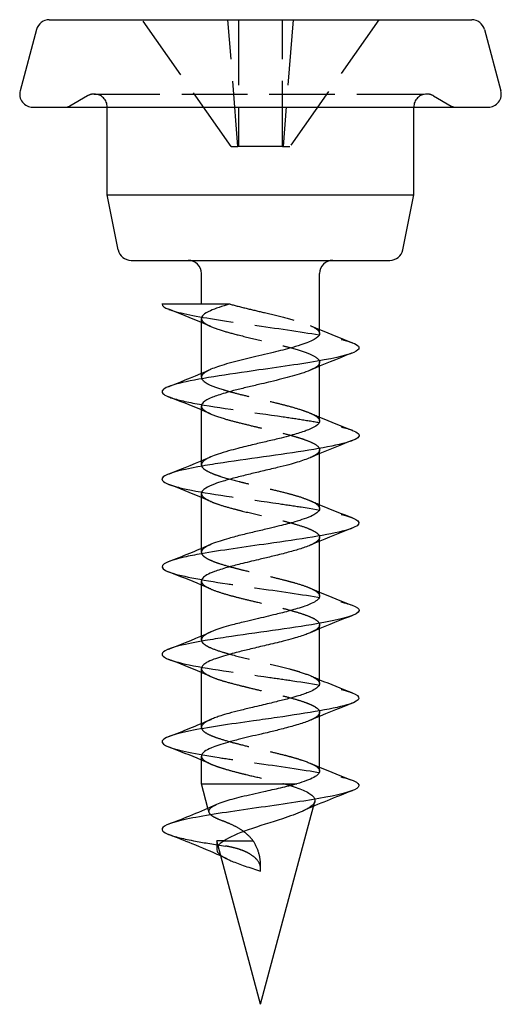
# Model space of a CAD drawing. Header units: millimetres. Extents: x -168 to 186, y -85 to 278.
# Tile 6 of 162: x -168 to -157, y -43 to -20. Entities that reach past the tile are written whole.
import ezdxf

# ---------------------------------------------------------------- set-up
doc = ezdxf.new("R2010")
doc.units = ezdxf.units.MM
doc.header["$LTSCALE"] = 10
doc.linetypes.add('ALLCAD_Strich', pattern=[0.2, 0.15, -0.05])
doc.layers.add('BESCH_KONT_sich_schn_grun_2d', color=10, linetype='Continuous')

msp = doc.modelspace()

# ---------------------------------------------------------------- linework, layer by layer
at = {"layer": 'BESCH_KONT_sich_schn_grun_2d', "linetype": 'Continuous'}
for p, q in [((-166.863, -20.078), (-157.213, -20.078)), ((-167.153, -20.301), (-167.528, -21.701)), ((-156.923, -20.301), (-156.548, -21.701)), ((-167.238, -22.078), (-156.838, -22.078)), ((-165.538, -24.078), (-165.538, -22.078)), ((-158.538, -24.078), (-158.538, -22.078)), ((-165.538, -24.078), (-158.538, -24.078)), ((-165.286, -25.337), (-165.538, -24.078)), ((-158.79, -25.337), (-158.538, -24.078)), ((-164.992, -25.578), (-159.084, -25.578)), ((-163.388, -26.578), (-163.388, -25.878)), ((-160.688, -27.251), (-160.688, -25.878)), ((-163.388, -28.16), (-163.388, -26.906)), ((-160.688, -29.251), (-160.688, -27.996)), ((-163.388, -30.16), (-163.388, -28.906)), ((-160.688, -31.25), (-160.688, -29.996)), ((-163.388, -32.16), (-163.388, -30.906)), ((-160.688, -33.251), (-160.688, -31.997)), ((-163.388, -34.161), (-163.388, -32.905)), ((-160.688, -35.251), (-160.688, -33.996)), ((-163.388, -36.161), (-163.388, -34.906)), ((-160.688, -37.251), (-160.688, -35.997)), ((-163.388, -37.54), (-163.388, -36.906)), ((-163.388, -37.54), (-161.209, -37.54)), ((-163.239, -38.097), (-163.388, -37.54)), ((-162.038, -42.578), (-160.826, -38.055)), ((-162.038, -42.578), (-163.008, -38.957))]:
    msp.add_line(p, q, dxfattribs=at)
at = {"layer": 'BESCH_KONT_sich_schn_grun_2d', "linetype": 'ALLCAD_Strich'}
for p, q in [((-162.707, -22.978), (-164.738, -20.078)), ((-162.557, -22.978), (-162.782, -20.078)), ((-162.538, -20.078), (-162.538, -22.978)), ((-161.538, -22.978), (-161.538, -20.078)), ((-161.294, -20.078), (-161.519, -22.978)), ((-159.338, -20.078), (-161.369, -22.978)), ((-165.988, -21.819), (-166.392, -22.052)), ((-165.838, -21.778), (-158.238, -21.778)), ((-158.088, -21.819), (-157.684, -22.052)), ((-162.707, -22.978), (-162.557, -22.978)), ((-162.538, -22.978), (-162.557, -22.978)), ((-161.538, -22.978), (-162.538, -22.978)), ((-161.538, -22.978), (-161.519, -22.978)), ((-161.519, -22.978), (-161.369, -22.978)), ((-160.688, -27.996), (-160.688, -27.906)), ((-163.388, -28.251), (-163.388, -28.16)), ((-160.688, -29.996), (-160.688, -29.906)), ((-163.388, -30.251), (-163.388, -30.16)), ((-160.688, -31.997), (-160.688, -31.905)), ((-163.388, -32.251), (-163.388, -32.16)), ((-160.688, -33.996), (-160.688, -33.907)), ((-163.388, -34.251), (-163.388, -34.161)), ((-160.688, -35.997), (-160.688, -35.905)), ((-163.388, -36.25), (-163.388, -36.161)), ((-160.826, -38.055), (-160.797, -37.945)), ((-163.214, -38.188), (-163.239, -38.097)), ((-162.87, -38.846), (-163.038, -38.846)), ((-163.008, -38.957), (-163.038, -38.846)), ((-163.038, -38.846), (-163.038, -39.033)), ((-162.87, -38.846), (-162.204, -38.846)), ((-162.038, -39.533), (-162.038, -39.381))]:
    msp.add_line(p, q, dxfattribs=at)
at = {"layer": 'BESCH_KONT_sich_schn_grun_2d', "linetype": 'Continuous'}
for centre, start, end in [((-166.863, -20.378), 90, 165), ((-157.213, -20.378), 15, 90), ((-167.238, -21.778), 165, 270), ((-156.838, -21.778), 270, 15), ((-164.992, -25.278), 191.3099, 270), ((-159.084, -25.278), 270, 348.6901), ((-163.688, -25.878), 360, 90), ((-160.388, -25.878), 90, 180)]:
    msp.add_arc(centre, 0.3, start, end, dxfattribs=at)
at = {"layer": 'BESCH_KONT_sich_schn_grun_2d', "linetype": 'ALLCAD_Strich'}
for centre, radius, start, end in [((-165.838, -22.078), 0.3, 90, 120), ((-165.838, -22.078), 0.3, 0, 90), ((-158.238, -22.078), 0.3, 90, 180), ((-158.238, -22.078), 0.3, 60, 90), ((-166.492, -21.878), 0.2, 270, 300), ((-157.584, -21.878), 0.2, 240, 270)]:
    msp.add_arc(centre, radius, start, end, dxfattribs=at)
for points in [[(-164.287, -26.578), (-164.287, -26.578), (-164.288, -26.578), (-164.288, -26.578)], [(-163.173, -27.088), (-163.244, -27.057), (-163.316, -27.027), (-163.388, -26.997)], [(-160.903, -27.069), (-160.832, -27.1), (-160.76, -27.13), (-160.688, -27.16)], [(-159.94, -27.696), (-159.952, -27.701), (-159.964, -27.705), (-159.976, -27.71)], [(-164.137, -28.461), (-164.128, -28.458), (-164.12, -28.455), (-164.112, -28.451)], [(-163.17, -29.089), (-163.243, -29.058), (-163.315, -29.027), (-163.388, -28.997)], [(-160.902, -29.07), (-160.831, -29.1), (-160.76, -29.131), (-160.688, -29.161)], [(-159.936, -29.694), (-159.958, -29.703), (-159.981, -29.711), (-160.003, -29.72)], [(-164.133, -30.459), (-164.128, -30.457), (-164.122, -30.455), (-164.117, -30.453)], [(-163.166, -31.091), (-163.239, -31.059), (-163.314, -31.027), (-163.388, -30.996)], [(-160.908, -31.067), (-160.835, -31.099), (-160.762, -31.13), (-160.688, -31.161)], [(-159.946, -31.699), (-159.967, -31.707), (-159.988, -31.715), (-160.008, -31.723)], [(-163.176, -33.087), (-163.246, -33.056), (-163.317, -33.026), (-163.388, -32.997)], [(-160.909, -33.066), (-160.836, -33.098), (-160.762, -33.129), (-160.688, -33.16)], [(-159.937, -33.694), (-159.96, -33.703), (-159.983, -33.712), (-160.006, -33.721)], [(-164.143, -34.463), (-164.128, -34.458), (-164.113, -34.452), (-164.098, -34.446)], [(-163.165, -35.092), (-163.239, -35.06), (-163.313, -35.028), (-163.388, -34.996)], [(-160.905, -35.067), (-160.833, -35.099), (-160.761, -35.129), (-160.688, -35.16)], [(-159.944, -35.698), (-159.952, -35.702), (-159.961, -35.705), (-159.969, -35.708)], [(-163.175, -37.087), (-163.246, -37.056), (-163.317, -37.026), (-163.388, -36.996)], [(-160.904, -37.068), (-160.833, -37.099), (-160.76, -37.13), (-160.688, -37.16)], [(-161.087, -38.169), (-161.087, -38.17), (-161.087, -38.17), (-161.088, -38.17)], [(-162.789, -39.263), (-162.841, -39.238), (-162.893, -39.213), (-162.946, -39.189)]]:
    msp.add_open_spline(points, degree=3, dxfattribs=at)
at = {"layer": 'BESCH_KONT_sich_schn_grun_2d', "linetype": 'Continuous'}
for points in [[(-164.287, -26.578), (-164.287, -26.618), (-164.236, -26.657), (-164.134, -26.697)], [(-163.388, -26.997), (-163.635, -26.894), (-163.884, -26.795), (-164.134, -26.697)], [(-160.688, -27.16), (-160.441, -27.264), (-160.19, -27.363), (-159.939, -27.461)], [(-159.976, -27.71), (-160.288, -27.832), (-160.601, -27.957), (-160.906, -28.089)], [(-164.112, -28.451), (-163.795, -28.328), (-163.479, -28.202), (-163.17, -28.067)], [(-163.388, -28.997), (-163.634, -28.894), (-163.884, -28.795), (-164.134, -28.697)], [(-160.688, -29.161), (-160.44, -29.264), (-160.189, -29.364), (-159.937, -29.461)], [(-160.003, -29.72), (-160.305, -29.838), (-160.607, -29.959), (-160.903, -30.087)], [(-164.117, -30.453), (-163.799, -30.328), (-163.481, -30.202), (-163.171, -30.067)], [(-163.388, -30.996), (-163.633, -30.893), (-163.882, -30.794), (-164.131, -30.697)], [(-160.688, -31.161), (-160.44, -31.265), (-160.188, -31.365), (-159.936, -31.463)], [(-160.008, -31.723), (-160.31, -31.842), (-160.611, -31.962), (-160.906, -32.09)], [(-164.14, -32.461), (-163.816, -32.335), (-163.492, -32.206), (-163.175, -32.069)], [(-163.388, -32.997), (-163.637, -32.893), (-163.888, -32.793), (-164.14, -32.695)], [(-160.688, -33.16), (-160.442, -33.263), (-160.193, -33.363), (-159.943, -33.46)], [(-160.006, -33.721), (-160.308, -33.839), (-160.61, -33.96), (-160.905, -34.088)], [(-164.098, -34.446), (-163.787, -34.325), (-163.477, -34.201), (-163.173, -34.069)], [(-163.388, -34.996), (-163.632, -34.894), (-163.881, -34.795), (-164.129, -34.698)], [(-160.688, -35.16), (-160.443, -35.262), (-160.194, -35.361), (-159.945, -35.459)], [(-159.969, -35.708), (-160.283, -35.831), (-160.596, -35.956), (-160.903, -36.089)], [(-164.135, -36.461), (-163.81, -36.334), (-163.485, -36.205), (-163.168, -36.067)], [(-163.388, -36.996), (-163.637, -36.892), (-163.889, -36.793), (-164.141, -36.695)], [(-160.688, -37.16), (-160.442, -37.263), (-160.192, -37.362), (-159.942, -37.46)], [(-159.941, -37.697), (-160.327, -37.848), (-160.714, -38.001), (-161.087, -38.169)], [(-164.139, -38.462), (-163.767, -38.317), (-163.394, -38.169), (-163.034, -38.008)]]:
    msp.add_open_spline(points, degree=3, dxfattribs=at)
for points, knots in [([(-162.734, -26.578), (-162.751, -26.578), (-162.768, -26.578), (-162.785, -26.578), (-163.188, -26.578), (-163.628, -26.578), (-163.924, -26.578), (-164.081, -26.578), (-164.202, -26.578), (-164.287, -26.578)], [-0.2111389, -0.2111389, -0.2111389, -0.2111389, -0.2054491, -0.2054491, -0.2054491, -0.0711626, -0.0711626, -0.0711626, 0, 0, 0, 0]), ([(-162.734, -26.578), (-162.825, -26.604), (-162.91, -26.628), (-163.061, -26.678), (-163.128, -26.703), (-163.255, -26.76), (-163.309, -26.792), (-163.373, -26.852), (-163.388, -26.879), (-163.388, -26.906)], [0, 0, 0, 0, 0.0328826, 0.0328826, 0.0655377, 0.0655377, 0.1072006, 0.1072006, 0.1430198, 0.1430198, 0.1430198, 0.1430198]), ([(-160.688, -27.251), (-160.688, -27.256), (-160.688, -27.26), (-160.693, -27.286), (-160.706, -27.307), (-160.768, -27.368), (-160.84, -27.408), (-160.992, -27.47), (-161.052, -27.491), (-161.194, -27.536), (-161.277, -27.561), (-161.504, -27.622), (-161.654, -27.66), (-161.899, -27.718), (-161.989, -27.739), (-162.248, -27.8), (-162.416, -27.84), (-162.741, -27.924), (-162.894, -27.967), (-163.076, -28.029), (-163.126, -28.048), (-163.17, -28.067)], [-4.496143, -4.496143, -4.496143, -4.496143, -4.4900402, -4.4900402, -4.4626515, -4.4626515, -4.409862, -4.409862, -4.3818045, -4.3818045, -4.350019, -4.350019, -4.3010294, -4.3010294, -4.2733858, -4.2733858, -4.2208499, -4.2208499, -4.1639112, -4.1639112, -4.1388751, -4.1388751, -4.1388751, -4.1388751]), ([(-159.941, -27.46), (-159.802, -27.515), (-159.69, -27.647), (-160.447, -27.854), (-162.263, -28.109), (-163.85, -28.338), (-164.358, -28.541), (-164.268, -28.644), (-164.136, -28.696), (-164.134, -28.697)], [5.912568, 5.912568, 5.912568, 5.912568, 6.430235, 7.149884, 7.869534, 8.829067, 9.308834, 9.7886, 9.797074, 9.797074, 9.797074, 9.797074]), ([(-160.906, -28.089), (-160.963, -28.114), (-161.03, -28.139), (-161.171, -28.185), (-161.241, -28.206), (-161.466, -28.268), (-161.633, -28.309), (-161.876, -28.368), (-161.945, -28.384), (-162.111, -28.423), (-162.206, -28.446), (-162.397, -28.491), (-162.491, -28.514), (-162.676, -28.561), (-162.765, -28.586), (-162.903, -28.627), (-162.957, -28.644), (-163.052, -28.676), (-163.095, -28.692), (-163.233, -28.748), (-163.306, -28.787), (-163.374, -28.853), (-163.388, -28.879), (-163.388, -28.906)], [0.6599032, 0.6599032, 0.6599032, 0.6599032, 0.6923807, 0.6923807, 0.7197421, 0.7197421, 0.7743548, 0.7743548, 0.7958425, 0.7958425, 0.825246, 0.825246, 0.855728, 0.855728, 0.887361, 0.887361, 0.9091493, 0.9091493, 0.9295711, 0.9295711, 0.9822283, 0.9822283, 1.0164506, 1.0164506, 1.0164506, 1.0164506]), ([(-159.937, -29.463), (-159.877, -29.486), (-159.788, -29.536), (-159.759, -29.687), (-160.756, -29.916), (-162.57, -30.145), (-163.785, -30.349), (-164.392, -30.507), (-164.276, -30.64), (-164.131, -30.697)], [12.202536, 12.202536, 12.202536, 12.202536, 12.427316, 12.667199, 13.626732, 14.586265, 14.826149, 15.545798, 16.079354, 16.079354, 16.079354, 16.079354]), ([(-160.688, -29.251), (-160.688, -29.259), (-160.689, -29.268), (-160.699, -29.297), (-160.714, -29.317), (-160.779, -29.375), (-160.85, -29.412), (-160.976, -29.463), (-161.009, -29.475), (-161.133, -29.518), (-161.235, -29.549), (-161.417, -29.599), (-161.49, -29.619), (-161.668, -29.663), (-161.774, -29.688), (-161.98, -29.737), (-162.08, -29.76), (-162.308, -29.814), (-162.434, -29.845), (-162.629, -29.895), (-162.701, -29.914), (-162.856, -29.958), (-162.936, -29.982), (-163.069, -30.026), (-163.124, -30.047), (-163.171, -30.067)], [-3.6213877, -3.6213877, -3.6213877, -3.6213877, -3.6101324, -3.6101324, -3.5840652, -3.5840652, -3.5339215, -3.5339215, -3.51783, -3.51783, -3.4775882, -3.4775882, -3.4523968, -3.4523968, -3.418994, -3.418994, -3.3882626, -3.3882626, -3.3482506, -3.3482506, -3.3231753, -3.3231753, -3.2913072, -3.2913072, -3.2642085, -3.2642085, -3.2642085, -3.2642085]), ([(-160.903, -30.087), (-160.983, -30.122), (-161.083, -30.157), (-161.259, -30.211), (-161.323, -30.229), (-161.475, -30.27), (-161.564, -30.293), (-161.769, -30.342), (-161.885, -30.369), (-162.107, -30.422), (-162.211, -30.446), (-162.418, -30.496), (-162.519, -30.522), (-162.712, -30.573), (-162.804, -30.598), (-162.962, -30.645), (-163.03, -30.667), (-163.171, -30.72), (-163.238, -30.751), (-163.324, -30.805), (-163.351, -30.828), (-163.381, -30.87), (-163.388, -30.888), (-163.388, -30.906)], [1.5324341, 1.5324341, 1.5324341, 1.5324341, 1.5779732, 1.5779732, 1.6017533, 1.6017533, 1.631367, 1.631367, 1.667518, 1.667518, 1.699684, 1.699684, 1.7324597, 1.7324597, 1.7657093, 1.7657093, 1.7951791, 1.7951791, 1.8352299, 1.8352299, 1.8649983, 1.8649983, 1.8892832, 1.8892832, 1.8892832, 1.8892832]), ([(-160.688, -31.25), (-160.688, -31.252), (-160.688, -31.254), (-160.691, -31.287), (-160.712, -31.319), (-160.777, -31.369), (-160.809, -31.389), (-160.9, -31.434), (-160.966, -31.46), (-161.106, -31.509), (-161.177, -31.531), (-161.362, -31.584), (-161.479, -31.616), (-161.68, -31.666), (-161.758, -31.685), (-161.939, -31.728), (-162.041, -31.752), (-162.246, -31.8), (-162.349, -31.824), (-162.559, -31.876), (-162.664, -31.904), (-162.834, -31.952), (-162.901, -31.972), (-163.033, -32.014), (-163.096, -32.037), (-163.159, -32.063), (-163.167, -32.066), (-163.175, -32.069)], [-2.7470568, -2.7470568, -2.7470568, -2.7470568, -2.7444385, -2.7444385, -2.7038271, -2.7038271, -2.6788014, -2.6788014, -2.6439911, -2.6439911, -2.6145936, -2.6145936, -2.5740841, -2.5740841, -2.5491699, -2.5491699, -2.5176627, -2.5176627, -2.4856253, -2.4856253, -2.4496399, -2.4496399, -2.423543, -2.423543, -2.3936373, -2.3936373, -2.3891859, -2.3891859, -2.3891859, -2.3891859]), ([(-159.935, -31.462), (-159.697, -31.557), (-159.819, -31.755), (-161.665, -32.028), (-163.136, -32.232), (-164.192, -32.436), (-164.417, -32.573), (-164.167, -32.685), (-164.14, -32.695)], [18.48289, 18.48289, 18.48289, 18.48289, 19.38393, 20.343463, 21.063113, 21.302996, 22.262529, 22.358557, 22.358557, 22.358557, 22.358557]), ([(-160.906, -32.09), (-160.912, -32.093), (-160.919, -32.096), (-160.966, -32.115), (-161.009, -32.131), (-161.137, -32.175), (-161.228, -32.201), (-161.427, -32.256), (-161.535, -32.284), (-161.744, -32.336), (-161.842, -32.36), (-161.989, -32.395), (-162.037, -32.407), (-162.224, -32.451), (-162.363, -32.483), (-162.601, -32.542), (-162.702, -32.569), (-162.908, -32.628), (-163.007, -32.66), (-163.159, -32.717), (-163.216, -32.742), (-163.305, -32.791), (-163.337, -32.815), (-163.378, -32.861), (-163.388, -32.883), (-163.388, -32.905)], [2.405647, 2.405647, 2.405647, 2.405647, 2.4094395, 2.4094395, 2.4309122, 2.4309122, 2.4668194, 2.4668194, 2.5032153, 2.5032153, 2.533989, 2.533989, 2.5486472, 2.5486472, 2.5918436, 2.5918436, 2.626704, 2.626704, 2.6684029, 2.6684029, 2.7013817, 2.7013817, 2.7332176, 2.7332176, 2.7621635, 2.7621635, 2.7621635, 2.7621635]), ([(-160.688, -33.251), (-160.688, -33.278), (-160.703, -33.305), (-160.758, -33.356), (-160.794, -33.38), (-160.89, -33.429), (-160.951, -33.455), (-161.076, -33.5), (-161.135, -33.518), (-161.302, -33.568), (-161.416, -33.598), (-161.587, -33.642), (-161.637, -33.655), (-161.837, -33.704), (-161.99, -33.74), (-162.228, -33.796), (-162.311, -33.816), (-162.506, -33.863), (-162.616, -33.89), (-162.79, -33.938), (-162.86, -33.958), (-163.017, -34.008), (-163.099, -34.038), (-163.169, -34.068), (-163.171, -34.068), (-163.173, -34.069)], [-1.8730071, -1.8730071, -1.8730071, -1.8730071, -1.8371123, -1.8371123, -1.8063876, -1.8063876, -1.7729565, -1.7729565, -1.7478294, -1.7478294, -1.7073965, -1.7073965, -1.6909926, -1.6909926, -1.6437002, -1.6437002, -1.6176018, -1.6176018, -1.581278, -1.581278, -1.5551254, -1.5551254, -1.5169037, -1.5169037, -1.5156612, -1.5156612, -1.5156612, -1.5156612]), ([(-159.947, -33.459), (-159.84, -33.5), (-159.638, -33.642), (-160.551, -33.886), (-162.351, -34.116), (-163.635, -34.319), (-164.379, -34.488), (-164.299, -34.631), (-164.129, -34.698)], [24.757545, 24.757545, 24.757545, 24.757545, 25.141129, 26.100662, 27.060195, 27.300078, 28.019728, 28.649719, 28.649719, 28.649719, 28.649719]), ([(-160.905, -34.088), (-160.932, -34.1), (-160.962, -34.112), (-161.079, -34.156), (-161.178, -34.188), (-161.361, -34.24), (-161.439, -34.26), (-161.643, -34.312), (-161.773, -34.343), (-162.023, -34.402), (-162.141, -34.43), (-162.357, -34.482), (-162.456, -34.506), (-162.61, -34.546), (-162.668, -34.561), (-162.87, -34.616), (-162.999, -34.655), (-163.169, -34.72), (-163.224, -34.745), (-163.299, -34.789), (-163.325, -34.807), (-163.368, -34.848), (-163.382, -34.869), (-163.388, -34.896), (-163.388, -34.901), (-163.388, -34.906)], [3.2786403, 3.2786403, 3.2786403, 3.2786403, 3.2942703, 3.2942703, 3.3352579, 3.3352579, 3.3622897, 3.3622897, 3.4034333, 3.4034333, 3.4396968, 3.4396968, 3.4711572, 3.4711572, 3.4911933, 3.4911933, 3.5435001, 3.5435001, 3.5763682, 3.5763682, 3.5999879, 3.5999879, 3.6289163, 3.6289163, 3.6354052, 3.6354052, 3.6354052, 3.6354052]), ([(-160.688, -35.251), (-160.688, -35.253), (-160.688, -35.255), (-160.69, -35.277), (-160.699, -35.297), (-160.738, -35.341), (-160.77, -35.364), (-160.85, -35.409), (-160.896, -35.431), (-161.021, -35.482), (-161.109, -35.511), (-161.267, -35.558), (-161.331, -35.576), (-161.487, -35.617), (-161.58, -35.64), (-161.729, -35.677), (-161.784, -35.69), (-161.899, -35.718), (-161.96, -35.732), (-162.088, -35.763), (-162.155, -35.779), (-162.318, -35.818), (-162.412, -35.84), (-162.593, -35.886), (-162.68, -35.908), (-162.827, -35.949), (-162.889, -35.967), (-162.985, -35.998), (-163.021, -36.01), (-163.096, -36.037), (-163.134, -36.052), (-163.168, -36.067)], [-0.9993076, -0.9993076, -0.9993076, -0.9993076, -0.9969361, -0.9969361, -0.970349, -0.970349, -0.9390856, -0.9390856, -0.9116658, -0.9116658, -0.8732124, -0.8732124, -0.8496247, -0.8496247, -0.8188546, -0.8188546, -0.8016824, -0.8016824, -0.7828195, -0.7828195, -0.7621698, -0.7621698, -0.7322377, -0.7322377, -0.702607, -0.702607, -0.6785392, -0.6785392, -0.6627465, -0.6627465, -0.6432635, -0.6432635, -0.6432635, -0.6432635]), ([(-159.945, -35.459), (-159.724, -35.545), (-159.759, -35.734), (-161.111, -35.948), (-162.559, -36.152), (-163.962, -36.355), (-164.429, -36.553), (-164.192, -36.675), (-164.141, -36.695)], [31.039394, 31.039394, 31.039394, 31.039394, 31.85786, 32.817393, 33.057276, 33.776926, 34.736459, 34.922526, 34.922526, 34.922526, 34.922526]), ([(-160.903, -36.089), (-160.922, -36.097), (-160.941, -36.105), (-161.044, -36.144), (-161.141, -36.175), (-161.347, -36.235), (-161.452, -36.263), (-161.654, -36.315), (-161.748, -36.338), (-161.903, -36.375), (-161.964, -36.389), (-162.192, -36.442), (-162.359, -36.481), (-162.611, -36.545), (-162.702, -36.569), (-162.86, -36.614), (-162.929, -36.636), (-163.054, -36.677), (-163.109, -36.697), (-163.227, -36.746), (-163.281, -36.775), (-163.35, -36.826), (-163.37, -36.848), (-163.385, -36.883), (-163.388, -36.894), (-163.388, -36.906)], [4.1514387, 4.1514387, 4.1514387, 4.1514387, 4.1620573, 4.1620573, 4.2037034, 4.2037034, 4.2402678, 4.2402678, 4.2701898, 4.2701898, 4.2887722, 4.2887722, 4.3406287, 4.3406287, 4.3718995, 4.3718995, 4.3993461, 4.3993461, 4.4262152, 4.4262152, 4.4642698, 4.4642698, 4.4936162, 4.4936162, 4.5085663, 4.5085663, 4.5085663, 4.5085663]), ([(-160.688, -37.251), (-160.688, -37.252), (-160.688, -37.254), (-160.689, -37.276), (-160.699, -37.297), (-160.741, -37.344), (-160.776, -37.369), (-160.869, -37.419), (-160.924, -37.443), (-161.054, -37.492), (-161.127, -37.516), (-161.208, -37.54)], [-0.1262245, -0.1262245, -0.1262245, -0.1262245, -0.1243413, -0.1243413, -0.0967711, -0.0967711, -0.063477, -0.063477, -0.0316935, -0.0316935, -0.0000011, -0.0000011, -0.0000011, -0.0000011]), ([(-159.942, -37.46), (-159.928, -37.465), (-159.731, -37.546), (-159.774, -37.704), (-160.958, -37.933), (-162.679, -38.163), (-164.081, -38.392), (-164.383, -38.569), (-164.201, -38.671), (-164.137, -38.696)], [37.326076, 37.326076, 37.326076, 37.326076, 37.375175, 38.094824, 38.814474, 39.534124, 40.253774, 40.973423, 41.208738, 41.208738, 41.208738, 41.208738]), ([(-163.034, -38.008), (-162.986, -37.986), (-162.93, -37.965), (-162.754, -37.906), (-162.62, -37.87), (-162.311, -37.793), (-162.137, -37.754), (-161.832, -37.686), (-161.704, -37.658), (-161.448, -37.6), (-161.323, -37.57), (-161.209, -37.54)], [0.157019, 0.157019, 0.157019, 0.157019, 0.1848509, 0.1848509, 0.234212, 0.234212, 0.288041, 0.288041, 0.3274494, 0.3274494, 0.3696756, 0.3696756, 0.3696756, 0.3696756]), ([(-161.088, -38.17), (-161.211, -38.225), (-161.366, -38.281), (-161.538, -38.339), (-161.786, -38.421), (-162.07, -38.506), (-162.317, -38.593), (-162.55, -38.675), (-162.753, -38.759), (-162.87, -38.846)], [0.2362405, 0.2362405, 0.2362405, 0.2362405, 0.2949299, 0.2949299, 0.2949299, 0.3790925, 0.3790925, 0.3790925, 0.4585143, 0.4585143, 0.4585143, 0.4585143]), ([(-162.946, -39.189), (-163.159, -39.091), (-163.38, -38.999), (-163.778, -38.836), (-163.957, -38.766), (-164.137, -38.696)], [0.177821, 0.177821, 0.177821, 0.177821, 0.893217, 0.893217, 1.471532, 1.471532, 1.471532, 1.471532]), ([(-162.87, -38.846), (-163.003, -38.923), (-163.061, -38.999), (-163.029, -39.076), (-163.017, -39.106), (-162.99, -39.136), (-162.952, -39.166)], [40.253192, 40.253192, 40.253192, 40.253192, 40.973423, 40.973423, 40.973423, 41.257661, 41.257661, 41.257661, 41.257661])]:
    msp.add_open_spline(points, degree=3, knots=knots, dxfattribs=at)
at = {"layer": 'BESCH_KONT_sich_schn_grun_2d', "linetype": 'ALLCAD_Strich'}
for points, knots in [([(-164.134, -26.697), (-164.124, -26.701), (-163.908, -26.781), (-163.085, -26.938), (-161.364, -27.167), (-160.308, -27.341), (-159.996, -27.439), (-159.941, -27.46)], [3.514072, 3.514072, 3.514072, 3.514072, 3.551636, 4.271285, 4.990935, 5.710585, 5.912568, 5.912568, 5.912568, 5.912568]), ([(-162.734, -26.579), (-162.613, -26.612), (-162.48, -26.645), (-162.213, -26.71), (-162.08, -26.741), (-161.778, -26.812), (-161.612, -26.852), (-161.309, -26.931), (-161.174, -26.97), (-160.998, -27.03), (-160.942, -27.051), (-160.843, -27.095), (-160.802, -27.117), (-160.715, -27.177), (-160.688, -27.214), (-160.688, -27.251)], [-4.7903816, -4.7903816, -4.7903816, -4.7903816, -4.7465454, -4.7465454, -4.7056152, -4.7056152, -4.6530903, -4.6530903, -4.6021016, -4.6021016, -4.5740445, -4.5740445, -4.544748, -4.544748, -4.496143, -4.496143, -4.496143, -4.496143]), ([(-163.388, -26.906), (-163.388, -26.921), (-163.383, -26.936), (-163.353, -26.986), (-163.309, -27.021), (-163.161, -27.098), (-163.048, -27.14), (-162.802, -27.216), (-162.679, -27.249), (-162.381, -27.325), (-162.201, -27.367), (-161.879, -27.443), (-161.738, -27.477), (-161.52, -27.531), (-161.439, -27.552), (-161.214, -27.613), (-161.083, -27.653), (-160.874, -27.734), (-160.795, -27.773), (-160.697, -27.852), (-160.679, -27.891), (-160.706, -27.972), (-160.753, -28.013), (-160.853, -28.065), (-160.878, -28.077), (-160.906, -28.089)], [0.1430198, 0.1430198, 0.1430198, 0.1430198, 0.1629745, 0.1629745, 0.2080581, 0.2080581, 0.2638352, 0.2638352, 0.3075597, 0.3075597, 0.3632842, 0.3632842, 0.406937, 0.406937, 0.4342329, 0.4342329, 0.4870281, 0.4870281, 0.5387827, 0.5387827, 0.590935, 0.590935, 0.6443172, 0.6443172, 0.6599032, 0.6599032, 0.6599032, 0.6599032]), ([(-163.17, -28.067), (-163.223, -28.09), (-163.267, -28.113), (-163.34, -28.162), (-163.367, -28.188), (-163.4, -28.256), (-163.384, -28.299), (-163.31, -28.362), (-163.277, -28.383), (-163.151, -28.447), (-163.035, -28.489), (-162.83, -28.551), (-162.76, -28.571), (-162.591, -28.617), (-162.488, -28.643), (-162.268, -28.697), (-162.15, -28.725), (-161.92, -28.779), (-161.807, -28.805), (-161.604, -28.854), (-161.513, -28.877), (-161.311, -28.93), (-161.204, -28.962), (-161.051, -29.012), (-160.998, -29.031), (-160.877, -29.079), (-160.817, -29.107), (-160.743, -29.157), (-160.721, -29.177), (-160.694, -29.215), (-160.688, -29.233), (-160.688, -29.251)], [-4.1388751, -4.1388751, -4.1388751, -4.1388751, -4.108829, -4.108829, -4.0745743, -4.0745743, -4.0193149, -4.0193149, -3.9918386, -3.9918386, -3.9355009, -3.9355009, -3.9097596, -3.9097596, -3.8757543, -3.8757543, -3.839351, -3.839351, -3.8044906, -3.8044906, -3.774623, -3.774623, -3.7343915, -3.7343915, -3.7096149, -3.7096149, -3.6712371, -3.6712371, -3.644428, -3.644428, -3.6213877, -3.6213877, -3.6213877, -3.6213877]), ([(-164.134, -28.697), (-164.006, -28.747), (-163.377, -28.899), (-162.026, -29.076), (-161.005, -29.229), (-160.39, -29.332), (-160.07, -29.41), (-159.937, -29.463)], [9.797074, 9.797074, 9.797074, 9.797074, 10.268367, 11.2279, 11.467783, 11.707666, 12.202536, 12.202536, 12.202536, 12.202536]), ([(-163.388, -28.906), (-163.388, -28.922), (-163.383, -28.939), (-163.344, -28.998), (-163.28, -29.041), (-163.088, -29.126), (-162.961, -29.169), (-162.716, -29.239), (-162.611, -29.267), (-162.392, -29.321), (-162.278, -29.349), (-162.063, -29.4), (-161.964, -29.424), (-161.796, -29.464), (-161.728, -29.48), (-161.548, -29.524), (-161.439, -29.551), (-161.28, -29.595), (-161.225, -29.611), (-161.103, -29.649), (-161.04, -29.67), (-160.911, -29.719), (-160.851, -29.745), (-160.736, -29.812), (-160.697, -29.852), (-160.687, -29.906), (-160.688, -29.919), (-160.7, -29.955), (-160.718, -29.978), (-160.78, -30.027), (-160.829, -30.054), (-160.895, -30.084), (-160.899, -30.085), (-160.903, -30.087)], [1.0164506, 1.0164506, 1.0164506, 1.0164506, 1.0381252, 1.0381252, 1.0939757, 1.0939757, 1.1501016, 1.1501016, 1.1862724, 1.1862724, 1.2220507, 1.2220507, 1.2527512, 1.2527512, 1.2742218, 1.2742218, 1.3105089, 1.3105089, 1.331487, 1.331487, 1.3593662, 1.3593662, 1.3948689, 1.3948689, 1.4470585, 1.4470585, 1.4644475, 1.4644475, 1.4939133, 1.4939133, 1.5301995, 1.5301995, 1.5324341, 1.5324341, 1.5324341, 1.5324341]), ([(-163.171, -30.067), (-163.18, -30.071), (-163.188, -30.075), (-163.261, -30.108), (-163.311, -30.139), (-163.364, -30.189), (-163.378, -30.208), (-163.393, -30.255), (-163.386, -30.283), (-163.347, -30.332), (-163.321, -30.353), (-163.242, -30.402), (-163.185, -30.43), (-163.066, -30.477), (-163.01, -30.496), (-162.826, -30.555), (-162.683, -30.593), (-162.48, -30.644), (-162.432, -30.656), (-162.26, -30.698), (-162.132, -30.729), (-161.923, -30.779), (-161.841, -30.798), (-161.646, -30.845), (-161.535, -30.872), (-161.347, -30.921), (-161.267, -30.943), (-161.104, -30.992), (-161.025, -31.02), (-160.906, -31.067), (-160.863, -31.087), (-160.754, -31.145), (-160.71, -31.182), (-160.69, -31.23), (-160.688, -31.24), (-160.688, -31.25)], [-3.2642085, -3.2642085, -3.2642085, -3.2642085, -3.2594382, -3.2594382, -3.2201252, -3.2201252, -3.1946654, -3.1946654, -3.1582715, -3.1582715, -3.1298502, -3.1298502, -3.0942149, -3.0942149, -3.0688533, -3.0688533, -3.0171448, -3.0171448, -3.0016709, -3.0016709, -2.9622179, -2.9622179, -2.9368178, -2.9368178, -2.9007871, -2.9007871, -2.8715884, -2.8715884, -2.8363799, -2.8363799, -2.8105189, -2.8105189, -2.7604289, -2.7604289, -2.7470568, -2.7470568, -2.7470568, -2.7470568]), ([(-164.131, -30.697), (-164.016, -30.742), (-163.443, -30.889), (-162.134, -31.061), (-160.755, -31.265), (-160.173, -31.373), (-159.95, -31.455), (-159.935, -31.462)], [16.079354, 16.079354, 16.079354, 16.079354, 16.505331, 17.464864, 17.704748, 18.424397, 18.48289, 18.48289, 18.48289, 18.48289]), ([(-163.388, -30.906), (-163.388, -30.913), (-163.387, -30.92), (-163.378, -30.953), (-163.356, -30.98), (-163.281, -31.036), (-163.224, -31.066), (-163.102, -31.118), (-163.045, -31.139), (-162.891, -31.19), (-162.789, -31.22), (-162.606, -31.268), (-162.531, -31.287), (-162.292, -31.346), (-162.123, -31.385), (-161.903, -31.438), (-161.851, -31.451), (-161.69, -31.49), (-161.583, -31.515), (-161.396, -31.563), (-161.314, -31.585), (-161.136, -31.637), (-161.045, -31.667), (-160.909, -31.72), (-160.858, -31.743), (-160.767, -31.794), (-160.731, -31.821), (-160.696, -31.867), (-160.688, -31.886), (-160.688, -31.926), (-160.697, -31.948), (-160.728, -31.985), (-160.746, -32.001), (-160.789, -32.031), (-160.813, -32.045), (-160.861, -32.07), (-160.883, -32.08), (-160.906, -32.09)], [1.8892832, 1.8892832, 1.8892832, 1.8892832, 1.8983861, 1.8983861, 1.9333535, 1.9333535, 1.9725456, 1.9725456, 2.0000507, 2.0000507, 2.0388593, 2.0388593, 2.0640665, 2.0640665, 2.1160943, 2.1160943, 2.1322506, 2.1322506, 2.166484, 2.166484, 2.1956679, 2.1956679, 2.2345496, 2.2345496, 2.2645298, 2.2645298, 2.3004887, 2.3004887, 2.3255313, 2.3255313, 2.3536739, 2.3536739, 2.3738452, 2.3738452, 2.3926131, 2.3926131, 2.405647, 2.405647, 2.405647, 2.405647]), ([(-163.175, -32.069), (-163.238, -32.097), (-163.288, -32.124), (-163.353, -32.174), (-163.372, -32.197), (-163.392, -32.246), (-163.39, -32.273), (-163.356, -32.325), (-163.326, -32.351), (-163.245, -32.4), (-163.2, -32.422), (-163.095, -32.465), (-163.038, -32.486), (-162.883, -32.537), (-162.781, -32.567), (-162.596, -32.616), (-162.519, -32.635), (-162.32, -32.684), (-162.197, -32.713), (-161.973, -32.766), (-161.872, -32.79), (-161.669, -32.839), (-161.568, -32.864), (-161.397, -32.909), (-161.326, -32.927), (-161.153, -32.977), (-161.058, -33.007), (-160.914, -33.062), (-160.859, -33.087), (-160.772, -33.136), (-160.739, -33.161), (-160.7, -33.204), (-160.691, -33.223), (-160.688, -33.245), (-160.688, -33.248), (-160.688, -33.251)], [-2.3891859, -2.3891859, -2.3891859, -2.3891859, -2.3529786, -2.3529786, -2.3236666, -2.3236666, -2.2892211, -2.2892211, -2.2544727, -2.2544727, -2.2253149, -2.2253149, -2.1980001, -2.1980001, -2.1591445, -2.1591445, -2.1334068, -2.1334068, -2.0950284, -2.0950284, -2.0640811, -2.0640811, -2.0310966, -2.0310966, -2.0060404, -2.0060404, -1.9658134, -1.9658134, -1.9339189, -1.9339189, -1.9019487, -1.9019487, -1.8768494, -1.8768494, -1.8730071, -1.8730071, -1.8730071, -1.8730071]), ([(-164.14, -32.695), (-163.905, -32.787), (-163.258, -32.904), (-161.911, -33.097), (-160.721, -33.26), (-160.107, -33.398), (-159.947, -33.459)], [22.358557, 22.358557, 22.358557, 22.358557, 23.222062, 23.461946, 24.181596, 24.757545, 24.757545, 24.757545, 24.757545]), ([(-163.388, -32.905), (-163.388, -32.911), (-163.387, -32.916), (-163.381, -32.945), (-163.366, -32.968), (-163.317, -33.013), (-163.283, -33.035), (-163.182, -33.087), (-163.105, -33.117), (-162.931, -33.176), (-162.838, -33.204), (-162.653, -33.256), (-162.565, -33.279), (-162.374, -33.327), (-162.272, -33.351), (-162.039, -33.405), (-161.91, -33.435), (-161.687, -33.489), (-161.593, -33.512), (-161.415, -33.558), (-161.331, -33.581), (-161.174, -33.627), (-161.1, -33.65), (-160.961, -33.699), (-160.897, -33.724), (-160.79, -33.778), (-160.748, -33.806), (-160.7, -33.858), (-160.689, -33.881), (-160.688, -33.921), (-160.692, -33.936), (-160.726, -33.991), (-160.781, -34.03), (-160.877, -34.076), (-160.891, -34.082), (-160.905, -34.088)], [2.7621635, 2.7621635, 2.7621635, 2.7621635, 2.7691693, 2.7691693, 2.7990717, 2.7990717, 2.8274727, 2.8274727, 2.8681354, 2.8681354, 2.904996, 2.904996, 2.9348622, 2.9348622, 2.9670566, 2.9670566, 3.0067861, 3.0067861, 3.0371161, 3.0371161, 3.0666025, 3.0666025, 3.0968925, 3.0968925, 3.1308727, 3.1308727, 3.1674779, 3.1674779, 3.1978762, 3.1978762, 3.2184161, 3.2184161, 3.2705887, 3.2705887, 3.2786403, 3.2786403, 3.2786403, 3.2786403]), ([(-163.173, -34.069), (-163.234, -34.095), (-163.282, -34.121), (-163.347, -34.169), (-163.367, -34.19), (-163.389, -34.234), (-163.391, -34.256), (-163.372, -34.31), (-163.342, -34.34), (-163.265, -34.39), (-163.227, -34.409), (-163.108, -34.462), (-163.014, -34.495), (-162.832, -34.551), (-162.753, -34.573), (-162.509, -34.639), (-162.332, -34.681), (-162.061, -34.745), (-161.971, -34.767), (-161.705, -34.83), (-161.532, -34.872), (-161.299, -34.935), (-161.226, -34.956), (-161.027, -35.018), (-160.918, -35.058), (-160.81, -35.113), (-160.786, -35.128), (-160.743, -35.158), (-160.725, -35.174), (-160.696, -35.211), (-160.688, -35.231), (-160.688, -35.251)], [-1.5156612, -1.5156612, -1.5156612, -1.5156612, -1.4813624, -1.4813624, -1.452858, -1.452858, -1.4241137, -1.4241137, -1.3842513, -1.3842513, -1.3586997, -1.3586997, -1.314729, -1.314729, -1.2855771, -1.2855771, -1.2293194, -1.2293194, -1.201742, -1.201742, -1.1464384, -1.1464384, -1.1190138, -1.1190138, -1.0655238, -1.0655238, -1.0466188, -1.0466188, -1.0259137, -1.0259137, -0.9993076, -0.9993076, -0.9993076, -0.9993076]), ([(-164.129, -34.698), (-164.039, -34.733), (-163.547, -34.87), (-162.355, -35.032), (-160.942, -35.235), (-160.258, -35.352), (-159.983, -35.444), (-159.945, -35.459)], [28.649719, 28.649719, 28.649719, 28.649719, 28.979261, 29.938794, 30.178677, 30.898327, 31.039394, 31.039394, 31.039394, 31.039394]), ([(-163.388, -34.906), (-163.388, -34.928), (-163.378, -34.95), (-163.336, -34.997), (-163.301, -35.023), (-163.204, -35.076), (-163.141, -35.104), (-163.002, -35.155), (-162.931, -35.177), (-162.753, -35.229), (-162.644, -35.258), (-162.453, -35.306), (-162.376, -35.325), (-162.195, -35.369), (-162.091, -35.394), (-161.92, -35.434), (-161.854, -35.45), (-161.693, -35.489), (-161.599, -35.511), (-161.412, -35.559), (-161.319, -35.584), (-161.153, -35.632), (-161.079, -35.656), (-160.958, -35.701), (-160.908, -35.721), (-160.822, -35.763), (-160.785, -35.783), (-160.719, -35.832), (-160.697, -35.859), (-160.685, -35.911), (-160.69, -35.935), (-160.728, -35.989), (-160.767, -36.02), (-160.847, -36.063), (-160.873, -36.076), (-160.903, -36.089)], [3.6354052, 3.6354052, 3.6354052, 3.6354052, 3.6643632, 3.6643632, 3.6978373, 3.6978373, 3.7334691, 3.7334691, 3.7636974, 3.7636974, 3.8021058, 3.8021058, 3.8268543, 3.8268543, 3.858983, 3.858983, 3.8794814, 3.8794814, 3.9095347, 3.9095347, 3.9423825, 3.9423825, 3.9733401, 3.9733401, 3.9998488, 3.9998488, 4.0271926, 4.0271926, 4.064239, 4.064239, 4.0952365, 4.0952365, 4.1345893, 4.1345893, 4.1514387, 4.1514387, 4.1514387, 4.1514387]), ([(-163.168, -36.067), (-163.223, -36.091), (-163.269, -36.115), (-163.333, -36.158), (-163.354, -36.177), (-163.388, -36.223), (-163.393, -36.25), (-163.376, -36.298), (-163.361, -36.318), (-163.303, -36.369), (-163.251, -36.399), (-163.14, -36.448), (-163.092, -36.467), (-162.951, -36.515), (-162.852, -36.545), (-162.663, -36.598), (-162.579, -36.62), (-162.382, -36.67), (-162.269, -36.697), (-162.036, -36.752), (-161.918, -36.779), (-161.697, -36.832), (-161.594, -36.857), (-161.426, -36.9), (-161.359, -36.918), (-161.22, -36.958), (-161.149, -36.979), (-160.955, -37.044), (-160.852, -37.087), (-160.721, -37.171), (-160.688, -37.211), (-160.688, -37.251)], [-0.6432635, -0.6432635, -0.6432635, -0.6432635, -0.6120616, -0.6120616, -0.5866827, -0.5866827, -0.550899, -0.550899, -0.5248969, -0.5248969, -0.4852962, -0.4852962, -0.4604071, -0.4604071, -0.4209352, -0.4209352, -0.3922074, -0.3922074, -0.3564424, -0.3564424, -0.3202984, -0.3202984, -0.2872375, -0.2872375, -0.2637225, -0.2637225, -0.2357601, -0.2357601, -0.1790217, -0.1790217, -0.1262245, -0.1262245, -0.1262245, -0.1262245]), ([(-164.141, -36.695), (-163.931, -36.777), (-163.376, -36.884), (-162.126, -37.068), (-160.844, -37.241), (-160.126, -37.389), (-159.942, -37.46)], [34.922526, 34.922526, 34.922526, 34.922526, 35.695992, 35.935875, 36.655525, 37.326076, 37.326076, 37.326076, 37.326076]), ([(-163.388, -36.906), (-163.388, -36.919), (-163.385, -36.932), (-163.371, -36.958), (-163.362, -36.971), (-163.334, -36.998), (-163.315, -37.013), (-163.266, -37.043), (-163.237, -37.059), (-163.155, -37.097), (-163.098, -37.119), (-162.974, -37.162), (-162.908, -37.183), (-162.751, -37.23), (-162.657, -37.255), (-162.495, -37.297), (-162.431, -37.313), (-162.225, -37.362), (-162.08, -37.395), (-161.781, -37.466), (-161.628, -37.503), (-161.486, -37.54)], [4.5085663, 4.5085663, 4.5085663, 4.5085663, 4.5256965, 4.5256965, 4.5421365, 4.5421365, 4.5614883, 4.5614883, 4.5820758, 4.5820758, 4.6115095, 4.6115095, 4.6387777, 4.6387777, 4.6718745, 4.6718745, 4.6928144, 4.6928144, 4.7372114, 4.7372114, 4.7854258, 4.7854258, 4.7854258, 4.7854258]), ([(-161.486, -37.54), (-161.444, -37.552), (-161.403, -37.565), (-161.364, -37.577), (-161.105, -37.66), (-160.91, -37.744), (-160.832, -37.831), (-160.758, -37.914), (-160.791, -37.998), (-160.927, -38.085), (-160.971, -38.113), (-161.025, -38.141), (-161.088, -38.17)], [0.0000032, 0.0000032, 0.0000032, 0.0000032, 0.0147714, 0.0147714, 0.0147714, 0.1127715, 0.1127715, 0.1127715, 0.2061681, 0.2061681, 0.2061681, 0.2362405, 0.2362405, 0.2362405, 0.2362405]), ([(-162.916, -38.383), (-162.983, -38.358), (-163.04, -38.333), (-163.131, -38.283), (-163.165, -38.259), (-163.223, -38.195), (-163.227, -38.156), (-163.184, -38.097), (-163.162, -38.078), (-163.106, -38.042), (-163.073, -38.025), (-163.034, -38.008)], [0.0000012, 0.0000012, 0.0000012, 0.0000012, 0.0306022, 0.0306022, 0.0606487, 0.0606487, 0.1101675, 0.1101675, 0.134601, 0.134601, 0.157019, 0.157019, 0.157019, 0.157019]), ([(-162.204, -38.846), (-162.25, -38.785), (-162.302, -38.729), (-162.422, -38.628), (-162.487, -38.584), (-162.624, -38.506), (-162.694, -38.473), (-162.816, -38.421), (-162.868, -38.401), (-162.916, -38.383)], [0.00012085, 0.00012085, 0.00012085, 0.00012085, 0.02309695, 0.02309695, 0.0468664, 0.0468664, 0.07233695, 0.07233695, 0.09393719, 0.09393719, 0.09393719, 0.09393719]), ([(-164.137, -38.696), (-164.005, -38.747), (-163.636, -38.836), (-163.085, -38.925), (-162.835, -38.963)], [41.2087384, 41.2087384, 41.2087384, 41.2087384, 41.6930731, 42.0492695, 42.0492695, 42.0492695, 42.0492695]), ([(-162.038, -39.381), (-162.038, -39.286), (-162.054, -39.192), (-162.111, -39.011), (-162.152, -38.925), (-162.204, -38.846)], [0, 0, 0, 0, 0.02845751, 0.02845751, 0.05691022, 0.05691022, 0.05691022, 0.05691022]), ([(-162.038, -39.462), (-162.038, -39.392), (-162.076, -39.319), (-162.141, -39.252), (-162.178, -39.215), (-162.225, -39.178), (-162.285, -39.142), (-162.302, -39.132), (-162.319, -39.122), (-162.338, -39.112), (-162.366, -39.098), (-162.396, -39.084), (-162.428, -39.071), (-162.47, -39.054), (-162.515, -39.038), (-162.562, -39.024), (-162.621, -39.006), (-162.681, -38.992), (-162.742, -38.979), (-162.76, -38.976), (-162.778, -38.972), (-162.796, -38.969), (-162.804, -38.968), (-162.812, -38.967), (-162.819, -38.966), (-162.825, -38.965), (-162.83, -38.964), (-162.836, -38.963)], [-0.1461239, -0.1461239, -0.1461239, -0.1461239, -0.0932819, -0.0932819, -0.0932819, -0.0640244, -0.0640244, -0.0640244, -0.0559627, -0.0559627, -0.0559627, -0.043989, -0.043989, -0.043989, -0.0286849, -0.0286849, -0.0286849, -0.0098729, -0.0098729, -0.0098729, -0.0041715, -0.0041715, -0.0041715, -0.0017551, -0.0017551, -0.0017551, 0, 0, 0, 0]), ([(-162.952, -39.166), (-162.893, -39.212), (-162.805, -39.258), (-162.696, -39.305), (-162.516, -39.381), (-162.277, -39.457), (-162.038, -39.533)], [41.257661, 41.257661, 41.257661, 41.257661, 41.693073, 41.693073, 41.693073, 42.411501, 42.411501, 42.411501, 42.411501])]:
    msp.add_open_spline(points, degree=3, knots=knots, dxfattribs=at)

doc.saveas('drawing.dxf')
